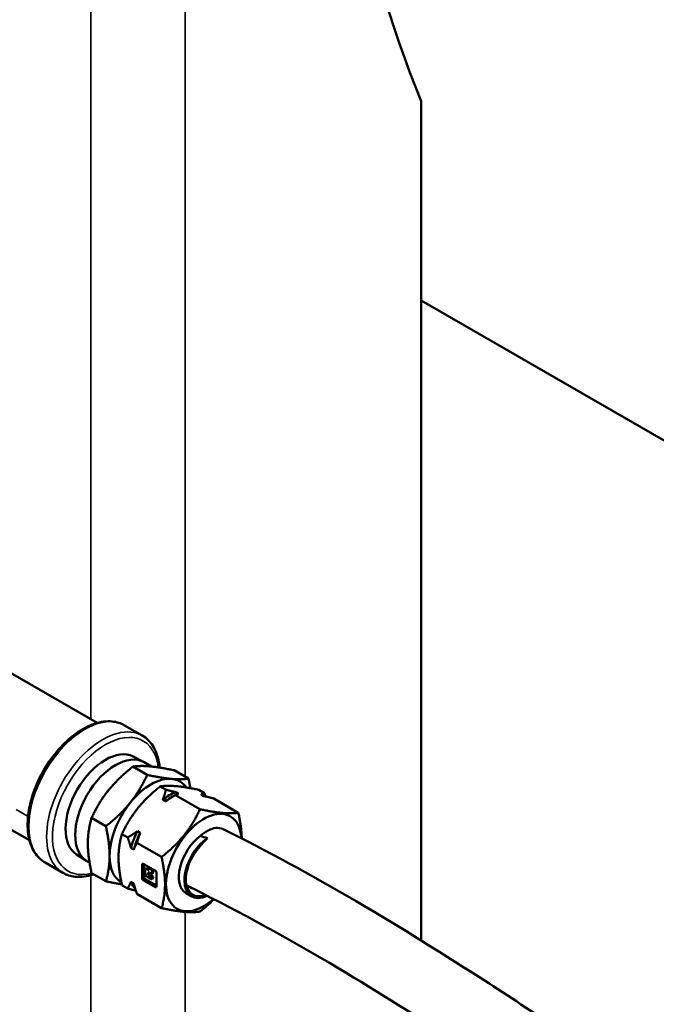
# Model space of a CAD drawing. Header units: inches. Extents: x 1 to 271, y 5 to 171.
# Tile 130 of 256: x 196.6 to 201.37, y 54.35 to 61.73. Entities that reach past the tile are written whole.
import ezdxf

# ---------------------------------------------------------------- set-up
doc = ezdxf.new("R2010")
doc.units = ezdxf.units.IN
doc.header["$LTSCALE"] = 8
doc.header["$MEASUREMENT"] = 0
for name, color, linetype, lineweight in [('Symbol (ANSI)', 7, 'Continuous', 25), ('Visible (ANSI)', 7, 'Continuous', 50), ('Visible Narrow (ANSI)', 7, 'Continuous', 35)]:
    doc.layers.add(name, color=color, linetype=linetype, lineweight=lineweight)
doc.styles.add('Note Text (ANSI)', font='tahoma.ttf')
doc.dimstyles.new('Default (ANSI)$7', dxfattribs={"dimscale": 8, "dimtxt": 0.12, "dimasz": 0.098425, "dimexe": 0.125, "dimexo": 0.0625, "dimgap": 0.031496, "dimtad": 0, "dimtih": 1, "dimtoh": 1, "dimrnd": 1e-08, "dimzin": 4, "dimdsep": 46, "dimtxsty": 'Note Text (ANSI)', "dimcen": 0.09, "dimdle": 0.393701, "dimclrd": 256, "dimclre": 256, "dimclrt": 256, "dimadec": 0, "dimazin": 1, "dimtfac": 1, "dimtofl": 0, "dimtmove": 0, "dimatfit": 3, "dimfxl": 1, "dimtolj": 1, "dimtzin": 4, "dimlwd": -1, "dimlwe": -1, "dimarcsym": 0})

msp = doc.modelspace()

# ---------------------------------------------------------------- linework, layer by layer
at = {"layer": 'Visible (ANSI)'}
for p, q in [((199.6118, 61.1145), (199.6118, 54.8249)), ((199.6118, 59.6219), (212.9003, 51.9498)), ((196.1077, 57.0769), (197.1833, 56.4559)), ((197.5216, 56.361), (197.3887, 56.4378)), ((197.4538, 56.2038), (197.5298, 56.1638)), ((197.5894, 56.1294), (197.5346, 56.1611)), ((197.4509, 56.1284), (197.5583, 56.0664)), ((197.7603, 56.1008), (197.8677, 56.0388)), ((197.6995, 55.9557), (197.6567, 55.9804)), ((197.7727, 55.9373), (197.7939, 55.925)), ((197.987, 55.93), (197.9441, 55.9547)), ((197.6962, 55.8686), (197.6749, 55.8808)), ((197.745, 55.9013), (197.7694, 55.9153)), ((197.9536, 55.809), (197.7694, 55.9153)), ((197.9836, 55.9081), (197.9624, 55.9203)), ((198.241, 55.7833), (198.0568, 55.8897)), ((197.1416, 55.7436), (197.249, 55.6816)), ((196.528, 55.6633), (196.6763, 55.5777)), ((197.4853, 55.6449), (197.5065, 55.6326)), ((197.4121, 55.5981), (197.3693, 55.6228)), ((197.4576, 55.5066), (197.4364, 55.5189)), ((197.6662, 55.4514), (197.4819, 55.5578)), ((197.0299, 55.4695), (197.1025, 55.4237)), ((197.1265, 55.4098), (197.1072, 55.4209)), ((196.9276, 55.3322), (196.7947, 55.4089)), ((197.521, 55.2905), (197.521, 55.3966)), ((197.5281, 55.4007), (197.62, 55.3476)), ((197.5351, 55.3966), (197.5351, 55.2987)), ((197.5435, 55.3324), (197.5435, 55.3499)), ((197.5486, 55.3614), (197.5557, 55.3655)), ((197.5612, 55.3601), (197.5725, 55.3536)), ((197.5682, 55.3642), (197.5737, 55.3611)), ((197.5725, 55.3536), (197.5725, 55.3573)), ((197.5746, 55.3619), (197.5817, 55.366)), ((197.5796, 55.3614), (197.588, 55.3565)), ((197.5867, 55.3655), (197.5951, 55.3606)), ((197.5951, 55.3443), (197.5951, 55.3307)), ((197.6022, 55.3483), (197.6022, 55.3348)), ((197.1416, 55.3311), (197.249, 55.2691)), ((197.4364, 55.266), (197.4576, 55.2537)), ((197.62, 55.2252), (197.5281, 55.2782)), ((197.5422, 55.2864), (197.6271, 55.2374)), ((197.588, 55.2862), (197.5612, 55.3017)), ((197.5649, 55.3318), (197.5649, 55.3279)), ((197.588, 55.3266), (197.5719, 55.3359)), ((197.5719, 55.3359), (197.5719, 55.332)), ((197.5719, 55.3157), (197.588, 55.3064)), ((197.579, 55.3198), (197.5951, 55.3105)), ((197.593, 55.3261), (197.6001, 55.3302)), ((197.593, 55.2857), (197.6001, 55.2898)), ((197.5951, 55.2942), (197.5951, 55.2903)), ((197.6022, 55.2982), (197.6022, 55.2944)), ((197.6271, 55.3354), (197.6271, 55.2293)), ((197.4121, 55.2148), (197.3693, 55.2395)), ((197.6662, 55.0681), (197.4819, 55.1745)), ((197.8921, 55.1558), (197.8497, 55.1803))]:
    msp.add_line(p, q, dxfattribs=at)
for centre, major_axis, start_param, end_param in [((209.5113, 71.2269), (-7.5, -12.9904), 5.130579, 5.864995), ((197.2465, 55.8339), (-0.212, -0.3672), 3.163767, 6.261011), ((197.3209, 55.791), (-0.2137, -0.3701), 3.141593, 6.283185), ((197.5859, 55.638), (0.2187, 0.3789), 0.261799, 1.308997), ((197.5859, 55.638), (0.2187, 0.3789), 6.02495, 6.544985), ((197.7238, 55.5584), (-0.2175, -0.3767), 3.767385, 4.086597), ((197.5859, 55.638), (-0.2187, -0.3789), 4.45059, 5.497787), ((197.745, 55.5461), (-0.2175, -0.3767), 3.926991, 4.086597), ((197.9819, 55.4094), (0.2, 0.3464), 5.555688, 10.473349), ((197.7238, 55.5584), (-0.2175, -0.3767), 4.814583, 5.133794), ((197.745, 55.5461), (-0.2175, -0.3767), 4.814583, 5.133794), ((197.9819, 55.4094), (-0.1322, -0.2291), 4.06236, 6.283185), ((198.0243, 55.3849), (-0.1323, -0.2291), 3.99903, 6.983487), ((198.0243, 55.3849), (-0.125, -0.2165), 4.326582, 6.906315), ((197.5859, 55.638), (-0.2187, -0.3789), 5.497787, 6.27233), ((197.5281, 55.3926), (-0.005, 0.00866), 5.497787, 7.068583), ((197.5612, 55.3397), (-0.0125, 0.0217), 5.497787, 7.068583), ((197.5682, 55.3438), (-0.0125, 0.0217), 5.497787, 6.283185), ((197.5796, 55.3532), (-0.005, 0.00866), 5.497787, 7.068583), ((197.5867, 55.3573), (-0.005, 0.00866), 5.497787, 6.283185), ((197.588, 55.3483), (0.005, -0.00866), 0.785398, 2.356194), ((197.5951, 55.3524), (0.005, -0.00866), 0.785398, 2.356194), ((197.62, 55.3395), (-0.005, 0.00866), 3.926991, 5.497787), ((197.7238, 55.5584), (-0.2175, -0.3767), 5.86178, 6.096457), ((197.5281, 55.2864), (0.005, -0.00866), 3.926991, 5.497787), ((197.5422, 55.2946), (0.005, -0.00866), 3.926991, 5.497787), ((197.5612, 55.3222), (-0.0125, 0.0217), 0.785398, 2.356194), ((197.5719, 55.3277), (-0.005, 0.00866), 5.497787, 7.068583), ((197.5719, 55.3239), (0.005, -0.00866), 3.926991, 5.497787), ((197.579, 55.3279), (0.005, -0.00866), 3.926991, 5.497787), ((197.588, 55.3348), (0.005, -0.00866), 5.497787, 7.068583), ((197.588, 55.2982), (0.005, -0.00866), 0.785398, 2.356194), ((197.588, 55.2944), (0.005, -0.00866), 5.497787, 7.068583), ((197.5951, 55.3023), (0.005, -0.00866), 0.785398, 2.356194), ((197.5951, 55.3389), (0.005, -0.00866), 0, 0.785398), ((197.5951, 55.2985), (0.005, -0.00866), 0, 0.785398), ((197.62, 55.2333), (0.005, -0.00866), 5.497787, 7.068583)]:
    msp.add_ellipse(centre, major_axis=major_axis, ratio=0.57735, start_param=start_param, end_param=end_param, dxfattribs=at)
for points, knots in [([(196.7947, 55.4089), (196.7629, 55.4273), (196.7359, 55.4537), (196.6933, 55.5203), (196.6782, 55.5612), (196.6613, 55.6544), (196.6603, 55.7073), (196.6729, 55.8188), (196.6867, 55.8773), (196.7273, 55.9937), (196.7541, 56.0515), (196.818, 56.1608), (196.8551, 56.2123), (196.9361, 56.3041), (196.98, 56.3444), (197.0707, 56.4095), (197.1175, 56.4344), (197.2094, 56.4652), (197.2547, 56.4713), (197.3299, 56.4635), (197.361, 56.4537), (197.3887, 56.4378)], [3.926991, 3.926991, 3.926991, 3.926991, 4.217535, 4.217535, 4.525062, 4.525062, 4.85128, 4.85128, 5.180043, 5.180043, 5.507354, 5.507354, 5.834029, 5.834029, 6.161413, 6.161413, 6.490225, 6.490225, 6.815858, 6.815858, 7.068583, 7.068583, 7.068583, 7.068583]), ([(197.5216, 56.361), (197.5534, 56.3427), (197.5803, 56.3162), (197.623, 56.2496), (197.638, 56.2088), (197.6487, 56.1498), (197.6506, 56.1357), (197.6518, 56.1212)], [0.7853982, 0.7853982, 0.7853982, 0.7853982, 1.0759424, 1.0759424, 1.383469, 1.383469, 1.4769058, 1.4769058, 1.4769058, 1.4769058]), ([(197.9567, 55.6088), (197.9704, 55.6213), (197.9902, 55.6374), (198.0343, 55.6603), (198.0537, 55.6667), (198.0925, 55.6713), (198.1114, 55.6683), (198.1276, 55.6603)], [-0.9564573, -0.9564573, -0.9564573, -0.9564573, -0.8076239, -0.8076239, -0.6887769, -0.6887769, -0.5542555, -0.5542555, -0.5542555, -0.5542555]), ([(198.1276, 55.6603), (198.4438, 55.5027), (198.7821, 55.3193), (199.4518, 54.9273), (199.7865, 54.7183), (200.4859, 54.2659), (200.8529, 54.0196), (201.7519, 53.4137), (202.284, 53.0533), (203.7125, 52.1178), (204.6216, 51.5553), (206.4518, 50.5291), (207.3729, 50.0607), (209.2051, 49.2372), (210.1172, 48.8762), (211.9902, 48.2479), (212.9552, 47.9812), (214.0933, 47.7463), (214.2531, 47.7151), (214.4133, 47.6857)], [0, 0, 0, 0, 3.117735, 3.117735, 6.115676, 6.115676, 9.473907, 9.473907, 14.390158, 14.390158, 22.520589, 22.520589, 30.379685, 30.379685, 37.867845, 37.867845, 45.495927, 45.495927, 46.736527, 46.736527, 46.736527, 46.736527]), ([(197.9556, 55.5332), (197.9644, 55.5449), (197.9737, 55.5559), (197.9922, 55.5756), (198.0015, 55.5845), (198.0109, 55.5925)], [0.000001, 0.000001, 0.000001, 0.000001, 0.1132175, 0.1132175, 0.2177282, 0.2177282, 0.2177282, 0.2177282]), ([(197.1576, 55.3218), (197.156, 55.3212), (197.1543, 55.3206), (197.1069, 55.3048), (197.0616, 55.2987), (196.9864, 55.3064), (196.9552, 55.3162), (196.9276, 55.3322)], [3.3367076, 3.3367076, 3.3367076, 3.3367076, 3.3486327, 3.3486327, 3.6742658, 3.6742658, 3.9269908, 3.9269908, 3.9269908, 3.9269908]), ([(214.4133, 47.1776), (214.2528, 47.2064), (214.0928, 47.2369), (213.164, 47.4242), (212.403, 47.6188), (210.7959, 48.1057), (209.9511, 48.4087), (208.203, 49.1225), (207.3007, 49.5426), (205.5224, 50.4621), (204.6449, 50.9643), (202.9519, 52.0089), (202.1357, 52.5516), (200.8483, 53.4197), (200.3724, 53.7428), (199.5931, 54.2485), (199.2908, 54.4388), (198.6199, 54.8379), (198.2486, 55.0413), (197.8885, 55.2208), (197.8704, 55.2298), (197.8523, 55.2387)], [27.539993, 27.539993, 27.539993, 27.539993, 28.782026, 28.782026, 34.769716, 34.769716, 41.624311, 41.624311, 49.208301, 49.208301, 56.889616, 56.889616, 64.380123, 64.380123, 68.752292, 68.752292, 71.466526, 71.466526, 74.86549, 74.86549, 75.046548, 75.046548, 75.046548, 75.046548])]:
    msp.add_open_spline(points, degree=3, knots=knots, dxfattribs=at)
for points, weights in [([(197.4509, 56.1284), (197.3404, 56.0412), (197.2686, 55.9519)], [1.04421807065, 1.06065480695, 1]), ([(197.578, 56.1305), (197.5062, 56.1369), (197.4509, 56.1284)], [1, 1.06065480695, 1.04421807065]), ([(197.7603, 56.1008), (197.6498, 56.1241), (197.578, 56.1305)], [1.04421807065, 1.06065480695, 1]), ([(197.4313, 55.858), (197.503, 55.9473), (197.5583, 56.0664)], [1, 1.06065480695, 1.04421807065]), ([(197.5583, 56.0664), (197.6688, 56.0431), (197.7406, 56.0366)], [1.04421807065, 1.06065480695, 1]), ([(197.7406, 56.0366), (197.8124, 56.0302), (197.8677, 56.0388)], [1, 1.06065480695, 1.04421807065]), ([(197.8677, 56.0388), (197.8759, 56.0011), (197.8816, 55.9671)], [1.04421807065, 1.04906138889, 1.04721107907]), ([(197.2686, 55.9519), (197.1968, 55.8626), (197.1416, 55.7436)], [1, 1.06065480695, 1.04421807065]), ([(197.6567, 55.9804), (197.4651, 55.8292), (197.3693, 55.6228)], [1.10345439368, 1.27415938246, 1.10345439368]), ([(197.9441, 55.9547), (197.7525, 55.9952), (197.6567, 55.9804)], [1.10345439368, 1.27415938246, 1.10345439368]), ([(197.6749, 55.8808), (197.6888, 55.9156), (197.6995, 55.9557)], [1, 1.01077867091, 1.01371323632]), ([(197.6995, 55.9557), (197.7395, 55.9449), (197.7727, 55.9373)], [1.01371323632, 1.01077867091, 1]), ([(197.9624, 55.9203), (197.9762, 55.9238), (197.987, 55.93)], [1, 1.01077867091, 1.01371323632]), ([(197.987, 55.93), (197.9913, 55.9174), (197.9952, 55.9053)], [1.01371323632, 1.01283828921, 1.01126604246]), ([(197.249, 55.6816), (197.3595, 55.7687), (197.4313, 55.858)], [1.04421807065, 1.06065480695, 1]), ([(197.7694, 55.9153), (197.7293, 55.8922), (197.6962, 55.8686)], [1.01371323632, 1.01077867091, 1]), ([(197.7939, 55.925), (197.7801, 55.9215), (197.7694, 55.9153)], [1, 1.01077867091, 1.01371323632]), ([(198.0568, 55.8897), (198.0168, 55.9004), (197.9836, 55.9081)], [1.01371323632, 1.01077867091, 1]), ([(197.6662, 55.4514), (197.8578, 55.6025), (197.9536, 55.809)], [1.10345439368, 1.27415938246, 1.10345439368]), ([(197.9536, 55.809), (198.1452, 55.7685), (198.241, 55.7833)], [1.10345439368, 1.27415938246, 1.10345439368]), ([(198.241, 55.7833), (198.2649, 55.6739), (198.2666, 55.5901)], [1.10345439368, 1.18247671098, 1.18833740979]), ([(197.1416, 55.7436), (197.1139, 55.649), (197.1139, 55.5533)], [1.04421807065, 1.06065480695, 1]), ([(197.2766, 55.4594), (197.2766, 55.5551), (197.249, 55.6816)], [1, 1.06065480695, 1.04421807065]), ([(197.4121, 55.5981), (197.4521, 55.6212), (197.4853, 55.6449)], [1.01371323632, 1.01077867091, 1]), ([(197.3693, 55.6228), (197.3213, 55.4588), (197.3693, 55.2395)], [1.10345439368, 1.27415938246, 1.10345439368]), ([(197.4364, 55.5189), (197.4267, 55.5558), (197.4121, 55.5981)], [1, 1.01077867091, 1.01371323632]), ([(197.5065, 55.6326), (197.4926, 55.5978), (197.4819, 55.5578)], [1, 1.01077867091, 1.01371323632]), ([(197.1139, 55.5533), (197.1139, 55.4575), (197.1416, 55.3311)], [1, 1.06065480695, 1.04421807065]), ([(197.4819, 55.5578), (197.4673, 55.5324), (197.4576, 55.5066)], [1.01371323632, 1.01077867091, 1]), ([(197.249, 55.2691), (197.2766, 55.3637), (197.2766, 55.4594)], [1.04421807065, 1.06065480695, 1]), ([(197.6662, 55.0681), (197.7141, 55.2321), (197.6662, 55.4514)], [1.10345439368, 1.27415938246, 1.10345439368]), ([(197.3676, 55.2471), (197.3163, 55.2548), (197.249, 55.2691)], [1.03583090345, 1.05417810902, 1.04421807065]), ([(197.4121, 55.2148), (197.4267, 55.2402), (197.4364, 55.266)], [1.01371323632, 1.01077867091, 1]), ([(197.4737, 55.1992), (197.4452, 55.2059), (197.4121, 55.2148)], [1.00345277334, 1.01127983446, 1.01371323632]), ([(197.4576, 55.2537), (197.4673, 55.2168), (197.4819, 55.1745)], [1, 1.01077867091, 1.01371323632]), ([(198.0586, 55.1349), (198.0129, 55.0892), (197.9536, 55.0425)], [1.17219652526, 1.1511540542, 1.10345439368]), ([(197.9536, 55.0425), (197.8578, 55.0276), (197.6662, 55.0681)], [1.10345439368, 1.27415938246, 1.10345439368])]:
    msp.add_rational_spline(points, weights, degree=2, dxfattribs=at)
msp.add_open_spline([(198.0109, 55.5925), (197.9927, 55.598), (197.9746, 55.6034), (197.9567, 55.6088)], degree=3, dxfattribs=at)
at = {"layer": 'Visible Narrow (ANSI)'}
for p, q in [((197.844, 69.3146), (197.844, 56.0524)), ((197.1369, 56.4826), (197.1369, 68.9074)), ((196.5759, 55.8072), (196.6658, 55.7553)), ((197.521, 55.3966), (197.5281, 55.4007)), ((197.5612, 55.3601), (197.5682, 55.3642)), ((197.5796, 55.3614), (197.5867, 55.3655)), ((197.5951, 55.3606), (197.588, 55.3565)), ((197.5951, 55.3443), (197.6022, 55.3483)), ((197.1369, 50.4063), (197.1369, 55.3152)), ((197.5351, 55.2987), (197.521, 55.2905)), ((197.5281, 55.2782), (197.5422, 55.2864)), ((197.5649, 55.3318), (197.5719, 55.3359)), ((197.5719, 55.332), (197.5649, 55.3279)), ((197.5719, 55.3157), (197.579, 55.3198)), ((197.5951, 55.3105), (197.588, 55.3064)), ((197.6022, 55.3348), (197.5951, 55.3307)), ((197.5951, 55.2942), (197.6022, 55.2982)), ((197.6022, 55.2944), (197.5951, 55.2903)), ((197.6271, 55.2293), (197.62, 55.2252)), ((197.844, 55.0398), (197.844, 50.4063))]:
    msp.add_line(p, q, dxfattribs=at)
for centre, major_axis, start_param, end_param in [((197.0917, 55.9233), (-0.297, -0.5144), 3.141593, 6.283185), ((197.2246, 55.8466), (0.297, 0.5144), 0, 3.141593), ((197.2465, 55.8339), (0.2815, 0.4876), 5.631054, 9.94697)]:
    msp.add_ellipse(centre, major_axis=major_axis, ratio=0.57735, start_param=start_param, end_param=end_param, dxfattribs=at)

# ---------------------------------------------------------------- leaders
at = {"layer": 'Symbol (ANSI)', "annotation_type": 0, "has_hookline": 1, "hookline_direction": 1, "text_width": 12.1177}
msp.add_leader([(217.863, 72.0783), (196.3836, 41.6204), (195.5962, 41.6204)], dimstyle='Default (ANSI)$7', override={"dimtad": 0}, dxfattribs=at)

doc.saveas('drawing.dxf')
